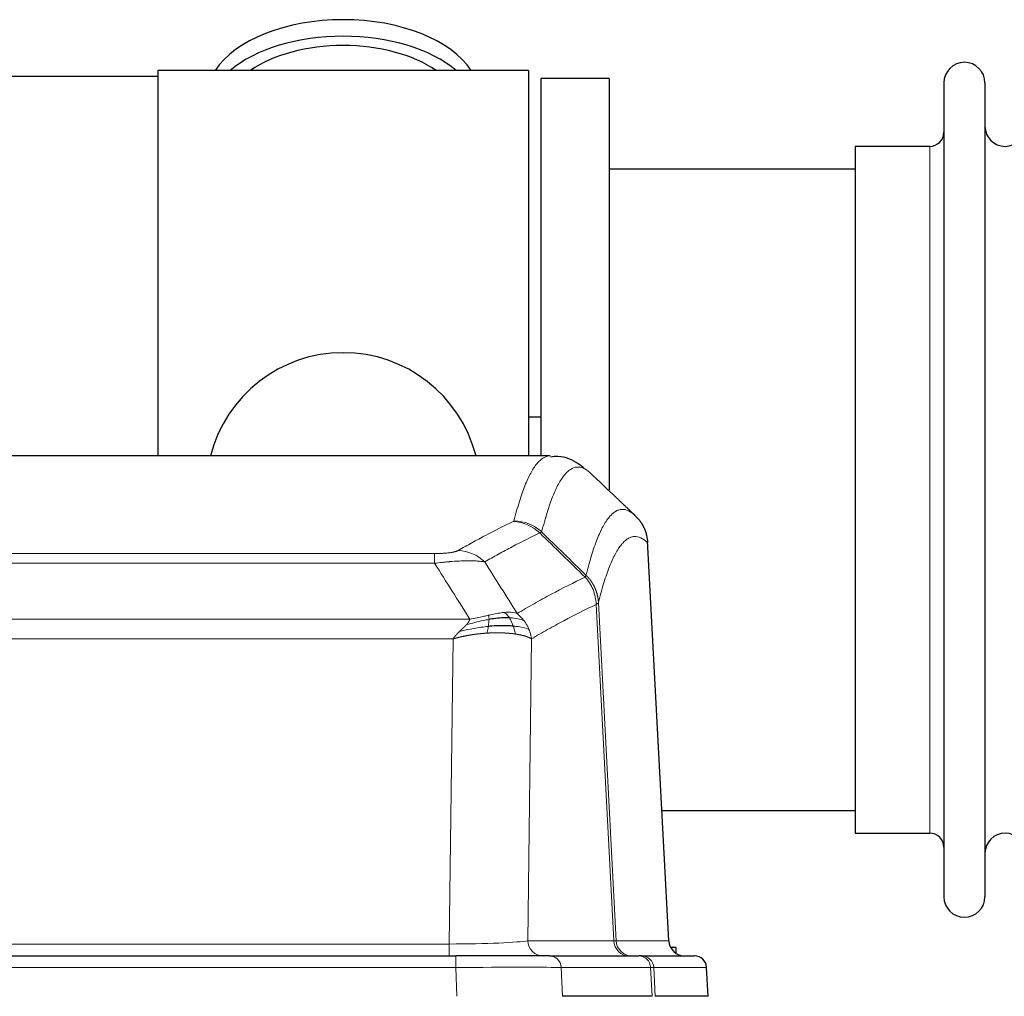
# Model space of a CAD drawing. Header units: inches. Extents: x 0 to 20790, y -12 to 14700.
# Tile 70 of 184: x 1754 to 1999, y 12095 to 12337. Entities that reach past the tile are written whole.
import ezdxf

# ---------------------------------------------------------------- set-up
doc = ezdxf.new("R2010")
doc.units = ezdxf.units.IN
doc.layers.add('1', color=7, linetype='Continuous', true_color=0xffffff)

msp = doc.modelspace()

# ---------------------------------------------------------------- linework, layer by layer
at = {"layer": '1', "color": 2, "linetype": 'Continuous', "lineweight": 25}
for p, q in [((1788.725, 12322.63), (1741.225, 12322.63)), ((1880.725, 12324.13), (1788.725, 12324.13)), ((1788.725, 12324.13), (1788.725, 12228.53)), ((1880.725, 12324.13), (1880.725, 12228.53)), ((1900.725, 12322.13), (1883.725, 12322.13)), ((1883.725, 12322.13), (1883.725, 12228.532)), ((1900.725, 12322.13), (1900.725, 12220.13)), ((1983.725, 12321.03), (1983.725, 12119.23)), ((1993.925, 12321.03), (1993.925, 12119.23)), ((1980.225, 12305.28), (1961.725, 12305.28)), ((1961.725, 12305.28), (1961.725, 12134.98)), ((1961.73, 12299.63), (1900.725, 12299.63)), ((1883.726, 12238.153), (1880.765, 12238.153)), ((1886.079, 12228.525), (1623.371, 12228.525)), ((1915.501, 12108.312), (1910.23, 12207.449)), ((1913.786, 12140.63), (1961.73, 12140.63)), ((1961.725, 12134.98), (1980.225, 12134.98)), ((1917.225, 12106.63), (1915.959, 12106.63)), ((1917.225, 12106.63), (1917.225, 12105.222)), ((1646.815, 12104.525), (1862.635, 12104.525)), ((1885.89, 12104.525), (1862.635, 12104.525)), ((1885.89, 12104.525), (1908.064, 12104.525)), ((1908.761, 12104.525), (1908.064, 12104.525)), ((1908.761, 12104.525), (1921.872, 12104.525)), ((1925.263, 12094.525), (1924.883, 12101.684)), ((1911.344, 12094.525), (1889.09, 12094.525)), ((1925.247, 12094.525), (1912.129, 12094.525))]:
    msp.add_line(p, q, dxfattribs=at)
at = {"layer": '1', "color": 110, "linetype": 'Continuous', "lineweight": 13}
for p, q in [((1980.225, 12305.28), (1980.225, 12134.98)), ((1915.488, 12108.315), (1910.241, 12207.011)), ((1652.053, 12204.318), (1857.396, 12204.318)), ((1857.396, 12201.901), (1857.396, 12204.318)), ((1857.396, 12201.901), (1652.053, 12201.901)), ((1901.841, 12108.315), (1897.489, 12191.707)), ((1898.046, 12192.184), (1902.422, 12108.315)), ((1643.322, 12188.071), (1866.128, 12188.071)), ((1862.015, 12183.173), (1647.435, 12183.173)), ((1861.046, 12107.489), (1862.015, 12183.173)), ((1881.447, 12183.162), (1880.489, 12108.315)), ((1648.403, 12107.489), (1861.046, 12107.489)), ((1861.046, 12104.525), (1861.046, 12107.489)), ((1880.489, 12108.315), (1901.841, 12108.315)), ((1902.422, 12108.315), (1915.488, 12108.315)), ((1862.635, 12104.525), (1862.635, 12101.682)), ((1862.635, 12101.682), (1646.815, 12101.682)), ((1862.928, 12094.525), (1862.635, 12101.682)), ((1888.797, 12101.682), (1889.09, 12094.525)), ((1910.971, 12101.682), (1888.797, 12101.682)), ((1911.344, 12094.525), (1910.971, 12101.682)), ((1924.866, 12101.682), (1911.755, 12101.682)), ((1911.755, 12101.682), (1912.129, 12094.525)), ((1925.247, 12094.525), (1924.866, 12101.682))]:
    msp.add_line(p, q, dxfattribs=at)
at = {"layer": '1', "color": 2, "linetype": 'Continuous', "lineweight": 25}
for centre, radius, start, end in [((1988.825, 12321.03), 5.1, 0, 180), ((1998.925, 12310.28), 5, 180, 0), ((1980.225, 12308.78), 3.5, 270, 0), ((1834.725, 12220.13), 34, 14.29875, 165.70125), ((1980.225, 12131.48), 3.5, 0, 90), ((1998.925, 12129.98), 5, 0, 180), ((1988.825, 12119.23), 5.1, 180, 0), ((1921.887, 12101.525), 3, 3.90603, 90)]:
    msp.add_arc(centre, radius, start, end, dxfattribs=at)
for centre, major_axis, ratio, start_param, end_param in [((1834.725, 12317.199), (34, 0), 0.5735764, 0.3633693, 2.7782723), ((1834.725, 12313.104), (34, 0), 0.5735764, 0.6009523, 2.5406894), ((1834.725, 12313.104), (-30, 0), 0.5735764, 4.712389, 5.5877152), ((1834.725, 12313.104), (-30, 0), 0.5735764, 3.8370627, 4.712389), ((1919.481, 12108.525), (0, -4), 0.9993908, 4.7647489, 6.2831853)]:
    msp.add_ellipse(centre, major_axis=major_axis, ratio=ratio, start_param=start_param, end_param=end_param, dxfattribs=at)
at = {"layer": '1', "color": 110, "linetype": 'Continuous', "lineweight": 13}
for centre, major_axis, ratio, start_param, end_param in [((1876.904, 12202.307), (-4.281, 9.037), 0.9659395, 5.0815715, 5.8272089), ((1877.092, 12202.468), (-9.695, 2.45), 0.9931439, 4.2008878, 4.9582972), ((1863.243, 12195.161), (4.97, -8.677), 0.9635717, 1.8622888, 2.6052468), ((1861.126, 12108.525), (20.002, 0.052), 0.0517476, 4.708281, 6.0295934), ((1884.365, 12108.525), (0, 4), 0.9702957, 1.6231562, 3.1415927), ((1905.717, 12108.525), (0, -4), 0.9702957, 4.7647489, 6.2831853), ((1882.396, 12108.525), (-20.038, 0.208), 0.001459, 2.8976729, 3.1068244), ((1906.414, 12108.525), (0, -4), 0.9993908, 4.7647489, 6.2831853), ((1885.89, 12101.525), (0, -3), 0.9702957, 1.6231562, 3.1415927), ((1908.064, 12101.525), (0, -3), 0.9702957, 1.6231562, 3.1415927), ((1908.761, 12101.525), (0, -3), 0.9993908, 1.6231562, 3.1415927), ((1921.872, 12101.525), (0, -3), 0.9993908, 1.6231562, 3.1415927), ((1862.584, 12101.525), (27.018, 0.123), 0.0058026, 0.2445567, 1.5688664), ((1884.743, 12101.525), (27.029, 0.156), 0.000812, 0.0348973, 0.2440488)]:
    msp.add_ellipse(centre, major_axis=major_axis, ratio=ratio, start_param=start_param, end_param=end_param, dxfattribs=at)
for points, knots in [([(1877.092, 12212.404), (1877.529, 12214.143), (1878.42, 12217.339), (1879.34, 12219.973), (1880.042, 12221.738), (1880.278, 12222.292), (1880.754, 12223.328), (1880.994, 12223.811), (1881.719, 12225.154), (1882.211, 12225.909), (1882.834, 12226.676), (1882.959, 12226.82), (1883.211, 12227.092), (1883.589, 12227.473), (1883.972, 12227.774), (1884.742, 12228.271), (1885.355, 12228.495), (1885.978, 12228.525), (1886.072, 12228.525)], [0, 0, 0, 0, 0.1619138, 0.3238276, 0.3238276, 0.4047846, 0.4047846, 0.4857415, 0.4857415, 0.6476553, 0.6476553, 0.6881337, 0.6881337, 0.7286122, 0.8095691, 0.8095691, 0.9714829, 1, 1, 1, 1]), ([(1895.933, 12224.378), (1895.375, 12224.891), (1894.273, 12225.634), (1892.664, 12225.906), (1891.62, 12225.524), (1890.848, 12225.026), (1890.465, 12224.724), (1890.086, 12224.343), (1889.835, 12224.072), (1889.709, 12223.927), (1889.085, 12223.16), (1888.593, 12222.406), (1887.867, 12221.063), (1887.627, 12220.581), (1887.15, 12219.545), (1886.914, 12218.992), (1886.211, 12217.229), (1885.289, 12214.596), (1884.398, 12211.402), (1883.959, 12209.665)], [0, 0, 0, 0, 0.125, 0.25, 0.375, 0.375, 0.4375, 0.46875, 0.46875, 0.5, 0.5, 0.625, 0.625, 0.6875, 0.6875, 0.75, 0.75, 0.875, 1, 1, 1, 1]), ([(1894.956, 12198.95), (1895.012, 12199.173), (1895.068, 12199.393), (1895.18, 12199.829), (1895.348, 12200.477), (1895.744, 12201.94), (1896.087, 12203.112), (1896.781, 12205.346), (1897.721, 12208.033), (1899.179, 12211.19), (1900.184, 12212.713), (1900.758, 12213.405), (1900.822, 12213.48), (1900.95, 12213.625), (1901.142, 12213.835), (1901.594, 12214.278), (1901.985, 12214.575), (1902.314, 12214.777), (1902.379, 12214.815), (1902.511, 12214.887), (1902.71, 12214.988), (1903.175, 12215.175), (1903.577, 12215.253), (1904.389, 12215.3), (1905.486, 12215.07), (1906.614, 12214.255), (1907.185, 12213.701)], [0, 0, 0, 0, 0.015625, 0.015625, 0.03125, 0.0625, 0.125, 0.125, 0.25, 0.375, 0.5, 0.5, 0.515625, 0.515625, 0.53125, 0.5625, 0.625, 0.625, 0.640625, 0.640625, 0.65625, 0.6875, 0.75, 0.75, 0.875, 1, 1, 1, 1]), ([(1863.243, 12205.067), (1864.377, 12205.72), (1865.512, 12206.358), (1867.785, 12207.608), (1868.922, 12208.22), (1872.338, 12210.014), (1874.619, 12211.155), (1876.904, 12212.242)], [0, 0, 0, 0, 0.25, 0.25, 0.5, 0.5, 1, 1, 1, 1]), ([(1877.092, 12212.404), (1877.085, 12212.376), (1877.066, 12212.349), (1877.004, 12212.295), (1876.96, 12212.269), (1876.904, 12212.242)], [0, 0, 0, 0, 0.5, 0.5, 1, 1, 1, 1]), ([(1883.501, 12209.425), (1881.212, 12208.337), (1878.928, 12207.194), (1875.509, 12205.398), (1874.37, 12204.786), (1872.095, 12203.534), (1870.958, 12202.895), (1869.823, 12202.242)], [0, 0, 0, 0, 0.5, 0.5, 0.75, 0.75, 1, 1, 1, 1]), ([(1910.241, 12207.011), (1909.671, 12207.556), (1908.546, 12208.356), (1907.452, 12208.573), (1906.643, 12208.518), (1906.241, 12208.435), (1905.777, 12208.244), (1905.58, 12208.142), (1905.448, 12208.069), (1905.382, 12208.03), (1905.055, 12207.825), (1904.664, 12207.525), (1904.214, 12207.079), (1904.022, 12206.867), (1903.895, 12206.722), (1903.831, 12206.647), (1903.258, 12205.951), (1902.257, 12204.423), (1900.803, 12201.262), (1899.396, 12197.232), (1898.49, 12193.964), (1898.046, 12192.184)], [0, 0, 0, 0, 0.125, 0.25, 0.25, 0.3125, 0.34375, 0.359375, 0.359375, 0.375, 0.375, 0.4375, 0.46875, 0.484375, 0.484375, 0.5, 0.5, 0.625, 0.75, 0.875, 1, 1, 1, 1]), ([(1863.243, 12205.067), (1863.222, 12205.055), (1863.2, 12205.043), (1863.154, 12205.019), (1863.13, 12205.007), (1863.054, 12204.971), (1863, 12204.948), (1862.882, 12204.901), (1862.819, 12204.878), (1862.682, 12204.832), (1862.609, 12204.81), (1862.451, 12204.765), (1862.367, 12204.743), (1862.232, 12204.711), (1862.185, 12204.7), (1862.089, 12204.679), (1862.039, 12204.668), (1861.885, 12204.637), (1861.777, 12204.617), (1861.55, 12204.578), (1861.43, 12204.559), (1861.24, 12204.532), (1861.143, 12204.519), (1861.042, 12204.506), (1860.974, 12204.498), (1860.939, 12204.494), (1860.765, 12204.473), (1860.62, 12204.458), (1860.173, 12204.416), (1859.857, 12204.392), (1859.437, 12204.369), (1859.351, 12204.364), (1859.178, 12204.356), (1859.091, 12204.352), (1858.83, 12204.341), (1858.654, 12204.336), (1858.299, 12204.327), (1858.12, 12204.323), (1857.76, 12204.319), (1857.579, 12204.318), (1857.396, 12204.318)], [0, 0, 0, 0, 0.03125, 0.03125, 0.0625, 0.0625, 0.125, 0.125, 0.1875, 0.1875, 0.25, 0.25, 0.3125, 0.3125, 0.34375, 0.34375, 0.375, 0.375, 0.4375, 0.4375, 0.5, 0.5, 0.53125, 0.546875, 0.546875, 0.5625, 0.5625, 0.625, 0.625, 0.75, 0.75, 0.78125, 0.78125, 0.8125, 0.8125, 0.875, 0.875, 0.9375, 0.9375, 1, 1, 1, 1]), ([(1869.823, 12202.242), (1869.525, 12202.298), (1869.199, 12202.346), (1868.486, 12202.425), (1868.1, 12202.457), (1867.471, 12202.492), (1867.199, 12202.504), (1866.914, 12202.513), (1866.799, 12202.516), (1866.741, 12202.518), (1866.565, 12202.521), (1866.447, 12202.523), (1865.844, 12202.53), (1865.335, 12202.526), (1864.663, 12202.51), (1864.527, 12202.506), (1864.32, 12202.499), (1864.25, 12202.496), (1864.111, 12202.491), (1864.04, 12202.488), (1863.688, 12202.474), (1863.401, 12202.46), (1862.525, 12202.411), (1861.921, 12202.369), (1861.217, 12202.31), (1861.138, 12202.304), (1860.981, 12202.29), (1860.901, 12202.283), (1860.664, 12202.262), (1860.504, 12202.247), (1860.024, 12202.202), (1859.702, 12202.169), (1858.727, 12202.065), (1858.066, 12201.987), (1857.396, 12201.901)], [0, 0, 0, 0, 0.125, 0.125, 0.25, 0.25, 0.3125, 0.328125, 0.328125, 0.34375, 0.34375, 0.375, 0.375, 0.5, 0.5, 0.53125, 0.53125, 0.546875, 0.546875, 0.5625, 0.5625, 0.625, 0.625, 0.75, 0.75, 0.765625, 0.765625, 0.78125, 0.78125, 0.8125, 0.8125, 0.875, 0.875, 1, 1, 1, 1]), ([(1877.89, 12189.448), (1879.288, 12190.282), (1880.688, 12191.095), (1883.49, 12192.68), (1884.893, 12193.453), (1889.106, 12195.707), (1891.922, 12197.128), (1894.744, 12198.467)], [0, 0, 0, 0, 0.25, 0.25, 0.5, 0.5, 1, 1, 1, 1]), ([(1894.956, 12198.95), (1894.935, 12198.902), (1894.92, 12198.825), (1894.862, 12198.652), (1894.819, 12198.556), (1894.744, 12198.467)], [0, 0, 0, 0, 0.5, 0.5, 1, 1, 1, 1]), ([(1894.744, 12198.467), (1895.153, 12198.023), (1895.526, 12197.537), (1896.184, 12196.5), (1896.469, 12195.948), (1896.941, 12194.795), (1897.127, 12194.195), (1897.39, 12192.966), (1897.468, 12192.338), (1897.489, 12191.707)], [0, 0, 0, 0, 0.25, 0.25, 0.5, 0.5, 0.75, 0.75, 1, 1, 1, 1]), ([(1894.956, 12198.95), (1894.969, 12198.938), (1894.994, 12198.913), (1895.032, 12198.876), (1895.07, 12198.838), (1895.108, 12198.8), (1895.147, 12198.761), (1895.185, 12198.722), (1895.224, 12198.682), (1895.262, 12198.641), (1895.301, 12198.6), (1895.34, 12198.559), (1895.379, 12198.517), (1895.418, 12198.474), (1895.457, 12198.431), (1895.496, 12198.387), (1895.535, 12198.343), (1895.574, 12198.298), (1895.613, 12198.253), (1895.652, 12198.207), (1895.692, 12198.16), (1895.731, 12198.113), (1895.77, 12198.065), (1895.809, 12198.017), (1895.848, 12197.968), (1895.888, 12197.918), (1895.927, 12197.868), (1895.966, 12197.818), (1896.005, 12197.766), (1896.044, 12197.714), (1896.083, 12197.662), (1896.122, 12197.609), (1896.161, 12197.555), (1896.199, 12197.501), (1896.238, 12197.446), (1896.276, 12197.39), (1896.315, 12197.334), (1896.353, 12197.277), (1896.391, 12197.219), (1896.429, 12197.161), (1896.467, 12197.102), (1896.505, 12197.043), (1896.542, 12196.983), (1896.579, 12196.922), (1896.616, 12196.861), (1896.653, 12196.799), (1896.69, 12196.736), (1896.726, 12196.672), (1896.763, 12196.608), (1896.799, 12196.544), (1896.834, 12196.479), (1896.87, 12196.413), (1896.905, 12196.346), (1896.94, 12196.279), (1896.974, 12196.211), (1897.009, 12196.142), (1897.043, 12196.073), (1897.076, 12196.003), (1897.11, 12195.932), (1897.145, 12195.856), (1897.182, 12195.774), (1897.22, 12195.687), (1897.258, 12195.6), (1897.294, 12195.512), (1897.33, 12195.424), (1897.365, 12195.335), (1897.399, 12195.246), (1897.433, 12195.157), (1897.465, 12195.068), (1897.497, 12194.978), (1897.528, 12194.888), (1897.558, 12194.798), (1897.587, 12194.707), (1897.616, 12194.616), (1897.643, 12194.525), (1897.67, 12194.433), (1897.695, 12194.342), (1897.72, 12194.25), (1897.744, 12194.158), (1897.767, 12194.065), (1897.79, 12193.973), (1897.811, 12193.88), (1897.832, 12193.787), (1897.851, 12193.694), (1897.87, 12193.6), (1897.888, 12193.507), (1897.905, 12193.413), (1897.921, 12193.319), (1897.936, 12193.225), (1897.951, 12193.131), (1897.964, 12193.037), (1897.977, 12192.943), (1897.989, 12192.848), (1897.999, 12192.753), (1898.009, 12192.659), (1898.018, 12192.564), (1898.027, 12192.469), (1898.034, 12192.374), (1898.04, 12192.279), (1898.044, 12192.216), (1898.046, 12192.184)], [0, 0, 0, 0, 0.0069372, 0.0139334, 0.0209887, 0.028103, 0.0352764, 0.0425088, 0.0498003, 0.0571509, 0.0645605, 0.0720292, 0.0795569, 0.0871437, 0.0947896, 0.1024945, 0.1102584, 0.1180815, 0.1259636, 0.1339048, 0.141905, 0.1499643, 0.1580827, 0.1662601, 0.1744966, 0.1827922, 0.1911468, 0.1995605, 0.2080333, 0.2165651, 0.225156, 0.233806, 0.2425151, 0.2512832, 0.2601104, 0.2689967, 0.277942, 0.2869465, 0.29601, 0.3051325, 0.3143142, 0.3235549, 0.3328547, 0.3422136, 0.3516315, 0.3611085, 0.3706446, 0.3802398, 0.3898941, 0.3996074, 0.4093798, 0.4192113, 0.4291019, 0.4390515, 0.4490602, 0.459128, 0.4692549, 0.4794409, 0.4896859, 0.4999901, 0.5124905, 0.524991, 0.5374914, 0.5499918, 0.5624922, 0.5749926, 0.587493, 0.5999934, 0.6124937, 0.6249941, 0.6374944, 0.6499948, 0.6624951, 0.6749954, 0.6874957, 0.699996, 0.7124963, 0.7249966, 0.7374968, 0.7499971, 0.7624973, 0.7749976, 0.7874978, 0.799998, 0.8124982, 0.8249984, 0.8374986, 0.8499988, 0.8624989, 0.8749991, 0.8874992, 0.8999993, 0.9124995, 0.9249996, 0.9374997, 0.9499998, 0.9624998, 0.9749999, 0.9875, 1, 1, 1, 1]), ([(1897.489, 12191.707), (1894.804, 12190.432), (1892.124, 12189.082), (1888.113, 12186.946), (1886.778, 12186.215), (1884.11, 12184.717), (1882.777, 12183.949), (1881.447, 12183.162)], [0, 0, 0, 0, 0.5, 0.5, 0.75, 0.75, 1, 1, 1, 1]), ([(1898.046, 12192.184), (1898.045, 12192.183), (1898.044, 12192.178), (1898.04, 12192.168), (1898.033, 12192.151), (1898.022, 12192.127), (1898.003, 12192.097), (1897.974, 12192.06), (1897.933, 12192.016), (1897.889, 12191.978), (1897.85, 12191.948), (1897.825, 12191.929), (1897.799, 12191.911), (1897.772, 12191.892), (1897.745, 12191.873), (1897.717, 12191.854), (1897.689, 12191.836), (1897.66, 12191.817), (1897.632, 12191.798), (1897.603, 12191.78), (1897.574, 12191.762), (1897.546, 12191.744), (1897.518, 12191.726), (1897.499, 12191.713), (1897.489, 12191.707)], [0, 0, 0, 0, 0.0092499, 0.0337179, 0.073404, 0.128308, 0.1984299, 0.2837694, 0.3843264, 0.5001005, 0.5424888, 0.5838484, 0.6241794, 0.6634821, 0.7017567, 0.7390032, 0.7752221, 0.8104134, 0.8445775, 0.8777146, 0.909825, 0.9409091, 0.9709673, 1, 1, 1, 1]), ([(1870.745, 12189.014), (1870.385, 12188.934), (1870.018, 12188.851), (1868.524, 12188.516), (1867.348, 12188.26), (1866.128, 12188.071)], [0, 0, 0, 0, 0.25, 0.25, 1, 1, 1, 1]), ([(1874.715, 12189.71), (1874.565, 12189.697), (1874.414, 12189.681), (1873.799, 12189.61), (1873.32, 12189.536), (1872.326, 12189.354), (1871.811, 12189.248), (1871.104, 12189.094), (1870.926, 12189.054), (1870.745, 12189.014)], [0, 0, 0, 0, 0.125, 0.125, 0.5, 0.5, 0.875, 0.875, 1, 1, 1, 1]), ([(1870.896, 12187.982), (1870.897, 12188.105), (1870.896, 12188.221), (1870.882, 12188.487), (1870.866, 12188.624), (1870.818, 12188.853), (1870.786, 12188.945), (1870.745, 12189.014)], [0, 0, 0, 0, 0.25, 0.25, 0.625, 0.625, 1, 1, 1, 1]), ([(1877.89, 12189.448), (1877.197, 12189.673), (1876.431, 12189.767), (1875.304, 12189.751), (1875.014, 12189.736), (1874.715, 12189.71)], [0, 0, 0, 0, 0.75, 0.75, 1, 1, 1, 1]), ([(1875.939, 12188.387), (1875.84, 12188.537), (1875.739, 12188.679), (1875.482, 12189.007), (1875.325, 12189.181), (1875.014, 12189.482), (1874.861, 12189.608), (1874.715, 12189.71)], [0, 0, 0, 0, 0.25, 0.25, 0.625, 0.625, 1, 1, 1, 1]), ([(1879.597, 12187.641), (1878.899, 12187.973), (1878.028, 12188.197), (1876.667, 12188.349), (1876.311, 12188.374), (1875.939, 12188.387)], [0, 0, 0, 0, 0.75, 0.75, 1, 1, 1, 1]), ([(1876.925, 12186.325), (1876.894, 12186.415), (1876.862, 12186.506), (1876.727, 12186.87), (1876.614, 12187.142), (1876.365, 12187.667), (1876.229, 12187.92), (1876.037, 12188.236), (1875.988, 12188.313), (1875.939, 12188.387)], [0, 0, 0, 0, 0.125, 0.125, 0.5, 0.5, 0.875, 0.875, 1, 1, 1, 1]), ([(1879.597, 12187.641), (1879.474, 12187.807), (1879.346, 12187.97), (1879.014, 12188.367), (1878.803, 12188.597), (1878.362, 12189.038), (1878.131, 12189.248), (1877.89, 12189.448)], [0, 0, 0, 0, 0.25, 0.25, 0.625, 0.625, 1, 1, 1, 1]), ([(1863.586, 12185.009), (1863.6, 12185.023), (1863.628, 12185.05), (1863.669, 12185.09), (1863.71, 12185.129), (1863.749, 12185.167), (1863.788, 12185.204), (1863.825, 12185.24), (1863.862, 12185.275), (1863.897, 12185.308), (1863.931, 12185.341), (1863.964, 12185.372), (1863.996, 12185.403), (1864.027, 12185.432), (1864.057, 12185.461), (1864.086, 12185.488), (1864.114, 12185.514), (1864.141, 12185.539), (1864.167, 12185.564), (1864.192, 12185.587), (1864.215, 12185.609), (1864.238, 12185.63), (1864.259, 12185.65), (1864.28, 12185.669), (1864.299, 12185.688), (1864.318, 12185.705), (1864.335, 12185.721), (1864.351, 12185.736), (1864.367, 12185.75), (1864.381, 12185.763), (1864.394, 12185.776), (1864.406, 12185.787), (1864.417, 12185.797), (1864.427, 12185.806), (1864.436, 12185.814), (1864.444, 12185.822), (1864.45, 12185.828), (1864.456, 12185.833), (1864.461, 12185.838), (1864.473, 12185.85), (1864.494, 12185.869), (1864.523, 12185.897), (1864.552, 12185.924), (1864.58, 12185.951), (1864.608, 12185.978), (1864.636, 12186.004), (1864.663, 12186.03), (1864.69, 12186.056), (1864.717, 12186.082), (1864.743, 12186.108), (1864.769, 12186.133), (1864.795, 12186.158), (1864.82, 12186.182), (1864.845, 12186.207), (1864.869, 12186.231), (1864.894, 12186.255), (1864.918, 12186.279), (1864.941, 12186.302), (1864.965, 12186.326), (1864.988, 12186.349), (1865.01, 12186.372), (1865.033, 12186.394), (1865.055, 12186.417), (1865.077, 12186.439), (1865.098, 12186.46), (1865.119, 12186.482), (1865.14, 12186.504), (1865.16, 12186.525), (1865.18, 12186.546), (1865.2, 12186.566), (1865.219, 12186.587), (1865.238, 12186.607), (1865.251, 12186.621), (1865.257, 12186.627)], [0, 0, 0, 0, 0.0247661, 0.0489206, 0.0724636, 0.0953949, 0.1177147, 0.1394229, 0.1605195, 0.1810045, 0.2008779, 0.2201398, 0.23879, 0.2568287, 0.2742558, 0.2910713, 0.3072753, 0.3228676, 0.3378484, 0.3522176, 0.3659752, 0.3791212, 0.3916556, 0.4035785, 0.4148897, 0.4255894, 0.4356775, 0.445154, 0.454019, 0.4622723, 0.4699141, 0.4769443, 0.4833629, 0.48917, 0.4943654, 0.4989493, 0.5029216, 0.5062824, 0.5090316, 0.5111692, 0.5284651, 0.5456049, 0.5625886, 0.5794163, 0.5960881, 0.612604, 0.6289642, 0.6451687, 0.6612176, 0.6771111, 0.6928491, 0.7084319, 0.7238594, 0.7391318, 0.7542492, 0.7692118, 0.7840195, 0.7986726, 0.8131712, 0.8275153, 0.8417051, 0.8557408, 0.8696224, 0.8833501, 0.8969241, 0.9103445, 0.9236114, 0.936725, 0.9496856, 0.9624932, 0.975148, 0.9876502, 1, 1, 1, 1]), ([(1870.727, 12186.24), (1870.149, 12186.186), (1869.561, 12186.12), (1867.187, 12185.808), (1865.358, 12185.461), (1863.586, 12185.009)], [0, 0, 0, 0, 0.25, 0.25, 1, 1, 1, 1]), ([(1865.257, 12186.627), (1865.265, 12186.636), (1865.281, 12186.653), (1865.304, 12186.679), (1865.328, 12186.704), (1865.351, 12186.73), (1865.373, 12186.755), (1865.396, 12186.78), (1865.418, 12186.806), (1865.439, 12186.831), (1865.46, 12186.855), (1865.481, 12186.88), (1865.502, 12186.905), (1865.522, 12186.929), (1865.542, 12186.954), (1865.562, 12186.978), (1865.581, 12187.002), (1865.6, 12187.026), (1865.619, 12187.05), (1865.637, 12187.073), (1865.655, 12187.097), (1865.673, 12187.12), (1865.69, 12187.144), (1865.707, 12187.167), (1865.724, 12187.19), (1865.74, 12187.213), (1865.756, 12187.236), (1865.772, 12187.259), (1865.787, 12187.281), (1865.802, 12187.304), (1865.817, 12187.326), (1865.831, 12187.348), (1865.846, 12187.371), (1865.859, 12187.393), (1865.873, 12187.414), (1865.886, 12187.436), (1865.898, 12187.458), (1865.911, 12187.479), (1865.923, 12187.501), (1865.934, 12187.522), (1865.946, 12187.543), (1865.957, 12187.564), (1865.968, 12187.585), (1865.978, 12187.606), (1865.988, 12187.627), (1865.998, 12187.647), (1866.007, 12187.668), (1866.016, 12187.688), (1866.025, 12187.708), (1866.033, 12187.728), (1866.041, 12187.748), (1866.049, 12187.768), (1866.056, 12187.788), (1866.063, 12187.808), (1866.07, 12187.827), (1866.077, 12187.847), (1866.083, 12187.866), (1866.088, 12187.885), (1866.094, 12187.904), (1866.099, 12187.923), (1866.104, 12187.942), (1866.108, 12187.961), (1866.112, 12187.98), (1866.116, 12187.998), (1866.119, 12188.016), (1866.122, 12188.035), (1866.125, 12188.053), (1866.127, 12188.065), (1866.128, 12188.071)], [0, 0, 0, 0, 0.0185022, 0.0368847, 0.0551481, 0.073293, 0.0913199, 0.1092294, 0.1270222, 0.1446988, 0.1622598, 0.1797059, 0.1970378, 0.2142561, 0.2313614, 0.2483544, 0.265236, 0.2820066, 0.2986672, 0.3152184, 0.331661, 0.3479958, 0.3642235, 0.380345, 0.3963611, 0.4122725, 0.4280803, 0.4437851, 0.459388, 0.4748898, 0.4902915, 0.5055939, 0.5207981, 0.535905, 0.5509156, 0.565831, 0.5806521, 0.5953801, 0.6100159, 0.6245607, 0.6390157, 0.6533819, 0.6676604, 0.6818526, 0.6959596, 0.7099825, 0.7239227, 0.7377815, 0.75156, 0.7652597, 0.7788818, 0.7924277, 0.8058989, 0.8192966, 0.8326224, 0.8458776, 0.8590638, 0.8721825, 0.8852351, 0.8982233, 0.9111485, 0.9240124, 0.9368166, 0.9495628, 0.9622525, 0.9748874, 0.9874694, 1, 1, 1, 1]), ([(1870.896, 12187.982), (1870.438, 12187.903), (1869.974, 12187.815), (1868.104, 12187.425), (1866.667, 12187.049), (1865.257, 12186.627)], [0, 0, 0, 0, 0.25, 0.25, 1, 1, 1, 1]), ([(1870.412, 12184.589), (1870.446, 12184.752), (1870.485, 12184.937), (1870.567, 12185.34), (1870.61, 12185.557), (1870.677, 12185.931), (1870.703, 12186.085), (1870.727, 12186.24)], [0, 0, 0, 0, 0.375, 0.375, 0.75, 0.75, 1, 1, 1, 1]), ([(1870.727, 12186.24), (1870.739, 12186.317), (1870.751, 12186.394), (1870.795, 12186.704), (1870.824, 12186.936), (1870.868, 12187.381), (1870.883, 12187.593), (1870.893, 12187.856), (1870.895, 12187.92), (1870.896, 12187.982)], [0, 0, 0, 0, 0.125, 0.125, 0.5, 0.5, 0.875, 0.875, 1, 1, 1, 1]), ([(1877.415, 12184.364), (1877.344, 12184.764), (1877.244, 12185.258), (1877.043, 12185.963), (1876.987, 12186.143), (1876.925, 12186.325)], [0, 0, 0, 0, 0.75, 0.75, 1, 1, 1, 1]), ([(1880.808, 12185.501), (1880.195, 12185.786), (1879.3, 12186.027), (1877.77, 12186.243), (1877.36, 12186.289), (1876.925, 12186.325)], [0, 0, 0, 0, 0.75, 0.75, 1, 1, 1, 1]), ([(1880.808, 12185.501), (1880.769, 12185.595), (1880.728, 12185.689), (1880.561, 12186.062), (1880.422, 12186.337), (1880.118, 12186.873), (1879.954, 12187.135), (1879.719, 12187.474), (1879.659, 12187.558), (1879.597, 12187.641)], [0, 0, 0, 0, 0.125, 0.125, 0.5, 0.5, 0.875, 0.875, 1, 1, 1, 1]), ([(1862.015, 12183.173), (1862.02, 12183.181), (1862.031, 12183.198), (1862.047, 12183.224), (1862.064, 12183.25), (1862.081, 12183.276), (1862.098, 12183.302), (1862.116, 12183.329), (1862.134, 12183.355), (1862.153, 12183.382), (1862.172, 12183.41), (1862.191, 12183.437), (1862.211, 12183.465), (1862.231, 12183.493), (1862.252, 12183.521), (1862.273, 12183.55), (1862.294, 12183.578), (1862.316, 12183.607), (1862.338, 12183.636), (1862.361, 12183.666), (1862.384, 12183.695), (1862.407, 12183.725), (1862.431, 12183.755), (1862.455, 12183.785), (1862.479, 12183.816), (1862.504, 12183.846), (1862.53, 12183.877), (1862.555, 12183.908), (1862.581, 12183.94), (1862.608, 12183.971), (1862.635, 12184.003), (1862.662, 12184.035), (1862.69, 12184.067), (1862.718, 12184.099), (1862.746, 12184.132), (1862.775, 12184.165), (1862.804, 12184.198), (1862.834, 12184.231), (1862.864, 12184.264), (1862.894, 12184.298), (1862.925, 12184.332), (1862.956, 12184.366), (1862.988, 12184.4), (1863.02, 12184.434), (1863.052, 12184.469), (1863.085, 12184.504), (1863.118, 12184.539), (1863.152, 12184.574), (1863.186, 12184.609), (1863.22, 12184.644), (1863.255, 12184.68), (1863.29, 12184.716), (1863.326, 12184.752), (1863.362, 12184.788), (1863.398, 12184.825), (1863.435, 12184.861), (1863.472, 12184.898), (1863.509, 12184.935), (1863.547, 12184.972), (1863.573, 12184.997), (1863.586, 12185.009)], [0, 0, 0, 0, 0.0121901, 0.0245516, 0.0370849, 0.0497905, 0.0626689, 0.0757204, 0.0889455, 0.1023447, 0.1159182, 0.1296666, 0.14359, 0.1576889, 0.1719636, 0.1864145, 0.2010418, 0.2158458, 0.2308268, 0.2459852, 0.261321, 0.2768347, 0.2925265, 0.3083966, 0.3244452, 0.3406727, 0.357079, 0.3736646, 0.3904296, 0.4073742, 0.4244986, 0.4418029, 0.4592875, 0.4769523, 0.4947976, 0.5128236, 0.5310305, 0.5494183, 0.5679872, 0.5867374, 0.605669, 0.6247822, 0.644077, 0.6635537, 0.6832123, 0.7030529, 0.7230758, 0.7432809, 0.7636685, 0.7842385, 0.8049912, 0.8259267, 0.8470449, 0.8683461, 0.8898303, 0.9114976, 0.9333482, 0.955382, 0.9775993, 1, 1, 1, 1]), ([(1870.412, 12184.589), (1870.391, 12184.588), (1870.347, 12184.585), (1870.282, 12184.581), (1870.217, 12184.576), (1870.152, 12184.572), (1870.087, 12184.567), (1870.022, 12184.563), (1869.957, 12184.558), (1869.892, 12184.553), (1869.827, 12184.548), (1869.762, 12184.543), (1869.696, 12184.537), (1869.631, 12184.532), (1869.566, 12184.527), (1869.501, 12184.521), (1869.436, 12184.516), (1869.37, 12184.51), (1869.305, 12184.504), (1869.24, 12184.498), (1869.175, 12184.492), (1869.109, 12184.486), (1869.044, 12184.479), (1868.979, 12184.473), (1868.914, 12184.467), (1868.849, 12184.46), (1868.783, 12184.453), (1868.718, 12184.447), (1868.653, 12184.44), (1868.588, 12184.433), (1868.522, 12184.426), (1868.457, 12184.418), (1868.392, 12184.411), (1868.327, 12184.404), (1868.262, 12184.396), (1868.196, 12184.389), (1868.131, 12184.381), (1868.066, 12184.373), (1868.001, 12184.365), (1867.936, 12184.357), (1867.871, 12184.349), (1867.806, 12184.341), (1867.741, 12184.332), (1867.676, 12184.324), (1867.611, 12184.315), (1867.546, 12184.307), (1867.481, 12184.298), (1867.416, 12184.289), (1867.351, 12184.28), (1867.286, 12184.271), (1867.221, 12184.262), (1867.156, 12184.253), (1867.091, 12184.244), (1867.027, 12184.234), (1866.962, 12184.225), (1866.897, 12184.215), (1866.832, 12184.205), (1866.768, 12184.195), (1866.703, 12184.186), (1866.639, 12184.176), (1866.574, 12184.165), (1866.509, 12184.155), (1866.445, 12184.145), (1866.381, 12184.134), (1866.316, 12184.124), (1866.252, 12184.113), (1866.187, 12184.103), (1866.123, 12184.092), (1866.059, 12184.081), (1865.995, 12184.07), (1865.931, 12184.059), (1865.867, 12184.048), (1865.803, 12184.036), (1865.739, 12184.025), (1865.675, 12184.013), (1865.611, 12184.002), (1865.547, 12183.99), (1865.483, 12183.978), (1865.419, 12183.967), (1865.356, 12183.955), (1865.292, 12183.943), (1865.228, 12183.93), (1865.165, 12183.918), (1865.101, 12183.906), (1865.038, 12183.893), (1864.975, 12183.881), (1864.911, 12183.868), (1864.848, 12183.855), (1864.785, 12183.843), (1864.722, 12183.83), (1864.659, 12183.817), (1864.596, 12183.804), (1864.533, 12183.791), (1864.47, 12183.777), (1864.407, 12183.764), (1864.344, 12183.75), (1864.282, 12183.737), (1864.219, 12183.723), (1864.156, 12183.709), (1864.094, 12183.696), (1864.032, 12183.682), (1863.969, 12183.668), (1863.907, 12183.654), (1863.845, 12183.639), (1863.783, 12183.625), (1863.721, 12183.611), (1863.659, 12183.596), (1863.597, 12183.582), (1863.535, 12183.567), (1863.473, 12183.552), (1863.411, 12183.538), (1863.35, 12183.523), (1863.288, 12183.508), (1863.227, 12183.493), (1863.165, 12183.477), (1863.104, 12183.462), (1863.043, 12183.447), (1862.982, 12183.431), (1862.921, 12183.416), (1862.86, 12183.4), (1862.799, 12183.385), (1862.738, 12183.369), (1862.677, 12183.353), (1862.617, 12183.337), (1862.556, 12183.321), (1862.496, 12183.305), (1862.435, 12183.288), (1862.375, 12183.272), (1862.315, 12183.256), (1862.254, 12183.239), (1862.194, 12183.223), (1862.134, 12183.206), (1862.075, 12183.189), (1862.035, 12183.178), (1862.015, 12183.173)], [0, 0, 0, 0, 0.0081592, 0.0163092, 0.0244501, 0.0325819, 0.0407045, 0.0488181, 0.0569225, 0.0650178, 0.0731041, 0.0811812, 0.0892493, 0.0973083, 0.1053581, 0.113399, 0.1214307, 0.1294534, 0.137467, 0.1454716, 0.1534671, 0.1614536, 0.169431, 0.1773994, 0.1853588, 0.1933091, 0.2012504, 0.2091827, 0.217106, 0.2250203, 0.2329256, 0.2408219, 0.2487092, 0.2565875, 0.2644568, 0.2723172, 0.2801686, 0.288011, 0.2958444, 0.303669, 0.3114845, 0.3192911, 0.3270888, 0.3348775, 0.3426574, 0.3504282, 0.3581902, 0.3659433, 0.3736874, 0.3814227, 0.389149, 0.3968665, 0.4045751, 0.4122748, 0.4199656, 0.4276476, 0.4353206, 0.4429849, 0.4506403, 0.4582868, 0.4659245, 0.4735534, 0.4811734, 0.4887846, 0.496387, 0.5039805, 0.5115653, 0.5191413, 0.5267084, 0.5342668, 0.5418164, 0.5493572, 0.5568893, 0.5644125, 0.5719271, 0.5794328, 0.5869298, 0.5944181, 0.6018976, 0.6093684, 0.6168305, 0.6242839, 0.6317285, 0.6391644, 0.6465917, 0.6540102, 0.6614201, 0.6688212, 0.6762137, 0.6835975, 0.6909727, 0.6983392, 0.705697, 0.7130462, 0.7203868, 0.7277187, 0.735042, 0.7423567, 0.7496628, 0.7569603, 0.7642491, 0.7715294, 0.7788011, 0.7860642, 0.7933187, 0.8005646, 0.807802, 0.8150309, 0.8222512, 0.8294629, 0.8366661, 0.8438608, 0.851047, 0.8582246, 0.8653938, 0.8725544, 0.8797065, 0.8868502, 0.8939854, 0.9011121, 0.9082303, 0.9153401, 0.9224414, 0.9295343, 0.9366187, 0.9436947, 0.9507623, 0.9578214, 0.9648722, 0.9719145, 0.9789485, 0.985974, 0.9929912, 1, 1, 1, 1]), ([(1877.415, 12184.364), (1877.4, 12184.366), (1877.371, 12184.37), (1877.327, 12184.376), (1877.282, 12184.383), (1877.238, 12184.389), (1877.194, 12184.395), (1877.149, 12184.401), (1877.104, 12184.407), (1877.059, 12184.413), (1877.014, 12184.419), (1876.969, 12184.425), (1876.924, 12184.431), (1876.879, 12184.436), (1876.834, 12184.442), (1876.788, 12184.448), (1876.743, 12184.453), (1876.697, 12184.458), (1876.651, 12184.464), (1876.606, 12184.469), (1876.56, 12184.474), (1876.514, 12184.479), (1876.468, 12184.484), (1876.421, 12184.489), (1876.375, 12184.494), (1876.329, 12184.499), (1876.283, 12184.504), (1876.236, 12184.508), (1876.19, 12184.513), (1876.143, 12184.518), (1876.096, 12184.522), (1876.049, 12184.527), (1876.003, 12184.531), (1875.956, 12184.535), (1875.909, 12184.539), (1875.862, 12184.543), (1875.815, 12184.548), (1875.767, 12184.552), (1875.72, 12184.555), (1875.673, 12184.559), (1875.625, 12184.563), (1875.578, 12184.567), (1875.53, 12184.571), (1875.483, 12184.574), (1875.435, 12184.578), (1875.387, 12184.581), (1875.34, 12184.584), (1875.292, 12184.588), (1875.244, 12184.591), (1875.196, 12184.594), (1875.148, 12184.597), (1875.1, 12184.6), (1875.052, 12184.603), (1875.004, 12184.606), (1874.956, 12184.609), (1874.908, 12184.612), (1874.859, 12184.614), (1874.811, 12184.617), (1874.763, 12184.62), (1874.714, 12184.622), (1874.666, 12184.625), (1874.618, 12184.627), (1874.569, 12184.629), (1874.521, 12184.631), (1874.472, 12184.634), (1874.423, 12184.636), (1874.375, 12184.638), (1874.326, 12184.64), (1874.277, 12184.641), (1874.229, 12184.643), (1874.18, 12184.645), (1874.131, 12184.647), (1874.082, 12184.648), (1874.033, 12184.65), (1873.985, 12184.651), (1873.936, 12184.653), (1873.887, 12184.654), (1873.838, 12184.655), (1873.789, 12184.657), (1873.74, 12184.658), (1873.691, 12184.659), (1873.642, 12184.66), (1873.593, 12184.661), (1873.544, 12184.662), (1873.495, 12184.663), (1873.446, 12184.663), (1873.397, 12184.664), (1873.347, 12184.665), (1873.298, 12184.665), (1873.249, 12184.666), (1873.2, 12184.666), (1873.151, 12184.667), (1873.102, 12184.667), (1873.053, 12184.667), (1873.003, 12184.667), (1872.954, 12184.668), (1872.905, 12184.668), (1872.856, 12184.668), (1872.807, 12184.668), (1872.757, 12184.667), (1872.708, 12184.667), (1872.659, 12184.667), (1872.61, 12184.667), (1872.561, 12184.666), (1872.512, 12184.666), (1872.462, 12184.665), (1872.413, 12184.665), (1872.364, 12184.664), (1872.315, 12184.663), (1872.266, 12184.663), (1872.217, 12184.662), (1872.168, 12184.661), (1872.118, 12184.66), (1872.069, 12184.659), (1872.02, 12184.658), (1871.971, 12184.657), (1871.922, 12184.656), (1871.873, 12184.654), (1871.824, 12184.653), (1871.775, 12184.652), (1871.726, 12184.65), (1871.677, 12184.649), (1871.628, 12184.647), (1871.579, 12184.645), (1871.53, 12184.644), (1871.481, 12184.642), (1871.432, 12184.64), (1871.384, 12184.638), (1871.335, 12184.637), (1871.286, 12184.635), (1871.237, 12184.633), (1871.188, 12184.63), (1871.14, 12184.628), (1871.091, 12184.626), (1871.042, 12184.624), (1870.994, 12184.621), (1870.945, 12184.619), (1870.896, 12184.617), (1870.848, 12184.614), (1870.799, 12184.612), (1870.751, 12184.609), (1870.702, 12184.606), (1870.654, 12184.604), (1870.606, 12184.601), (1870.557, 12184.598), (1870.509, 12184.595), (1870.461, 12184.592), (1870.428, 12184.59), (1870.412, 12184.589)], [0, 0, 0, 0, 0.0076941, 0.0153765, 0.0230472, 0.0307061, 0.0383534, 0.045989, 0.0536129, 0.061225, 0.0688255, 0.0764143, 0.0839914, 0.0915567, 0.0991104, 0.1066524, 0.1141827, 0.1217013, 0.1292082, 0.1367034, 0.1441869, 0.1516588, 0.1591189, 0.1665674, 0.1740041, 0.1814292, 0.1888426, 0.1962444, 0.2036344, 0.2110128, 0.2183794, 0.2257344, 0.2330778, 0.2404094, 0.2477294, 0.2550377, 0.2623343, 0.2696193, 0.2768926, 0.2841542, 0.2914041, 0.2986424, 0.305869, 0.313084, 0.3202872, 0.3274789, 0.3346588, 0.3418271, 0.3489838, 0.3561287, 0.3632621, 0.3703837, 0.3774937, 0.3845921, 0.3916788, 0.3987539, 0.4058173, 0.412869, 0.4199092, 0.4269376, 0.4339544, 0.4409596, 0.4479532, 0.454935, 0.4619053, 0.4688639, 0.4758109, 0.4827462, 0.4896699, 0.496582, 0.5034825, 0.5103713, 0.5172485, 0.524114, 0.5309679, 0.5378102, 0.5446409, 0.55146, 0.5582674, 0.5650632, 0.5718474, 0.57862, 0.5853809, 0.5921303, 0.598868, 0.6055941, 0.6123087, 0.6190116, 0.6257029, 0.6323825, 0.6390506, 0.6457071, 0.652352, 0.6589853, 0.665607, 0.672217, 0.6788155, 0.6854024, 0.6919777, 0.6985414, 0.7050935, 0.7116341, 0.718163, 0.7246804, 0.7311862, 0.7376804, 0.744163, 0.750634, 0.7570935, 0.7635413, 0.7699776, 0.7764024, 0.7828155, 0.7892171, 0.7956072, 0.8019856, 0.8083525, 0.8147079, 0.8210516, 0.8273839, 0.8337045, 0.8400136, 0.8463112, 0.8525972, 0.8588716, 0.8651345, 0.8713859, 0.8776257, 0.8838539, 0.8900706, 0.8962758, 0.9024695, 0.9086516, 0.9148221, 0.9209812, 0.9271287, 0.9332646, 0.9393891, 0.945502, 0.9516034, 0.9576933, 0.9637717, 0.9698385, 0.9758938, 0.9819376, 0.9879699, 0.9939907, 1, 1, 1, 1]), ([(1881.447, 12183.162), (1881.441, 12183.166), (1881.429, 12183.174), (1881.411, 12183.185), (1881.393, 12183.196), (1881.374, 12183.208), (1881.356, 12183.219), (1881.337, 12183.23), (1881.318, 12183.241), (1881.299, 12183.252), (1881.279, 12183.263), (1881.26, 12183.274), (1881.24, 12183.285), (1881.221, 12183.296), (1881.201, 12183.306), (1881.181, 12183.317), (1881.16, 12183.328), (1881.14, 12183.338), (1881.12, 12183.349), (1881.099, 12183.359), (1881.078, 12183.37), (1881.057, 12183.38), (1881.036, 12183.39), (1881.015, 12183.401), (1880.993, 12183.411), (1880.972, 12183.421), (1880.95, 12183.431), (1880.929, 12183.441), (1880.907, 12183.451), (1880.885, 12183.461), (1880.863, 12183.471), (1880.84, 12183.481), (1880.818, 12183.49), (1880.796, 12183.5), (1880.773, 12183.51), (1880.751, 12183.519), (1880.728, 12183.529), (1880.705, 12183.538), (1880.682, 12183.548), (1880.659, 12183.557), (1880.636, 12183.566), (1880.613, 12183.576), (1880.589, 12183.585), (1880.566, 12183.594), (1880.543, 12183.603), (1880.519, 12183.612), (1880.495, 12183.621), (1880.472, 12183.63), (1880.448, 12183.639), (1880.424, 12183.648), (1880.4, 12183.656), (1880.376, 12183.665), (1880.352, 12183.674), (1880.328, 12183.682), (1880.304, 12183.691), (1880.279, 12183.699), (1880.255, 12183.708), (1880.231, 12183.716), (1880.206, 12183.724), (1880.182, 12183.733), (1880.157, 12183.741), (1880.133, 12183.749), (1880.108, 12183.757), (1880.084, 12183.765), (1880.059, 12183.773), (1880.034, 12183.781), (1880.009, 12183.789), (1879.985, 12183.797), (1879.96, 12183.804), (1879.935, 12183.812), (1879.91, 12183.82), (1879.885, 12183.827), (1879.86, 12183.835), (1879.835, 12183.842), (1879.81, 12183.85), (1879.785, 12183.857), (1879.76, 12183.865), (1879.735, 12183.872), (1879.71, 12183.879), (1879.685, 12183.886), (1879.66, 12183.894), (1879.635, 12183.901), (1879.61, 12183.908), (1879.585, 12183.915), (1879.56, 12183.922), (1879.535, 12183.928), (1879.51, 12183.935), (1879.485, 12183.942), (1879.46, 12183.949), (1879.434, 12183.955), (1879.409, 12183.962), (1879.384, 12183.969), (1879.359, 12183.975), (1879.334, 12183.982), (1879.309, 12183.988), (1879.284, 12183.994), (1879.259, 12184.001), (1879.234, 12184.007), (1879.21, 12184.013), (1879.185, 12184.019), (1879.16, 12184.025), (1879.135, 12184.031), (1879.11, 12184.038), (1879.085, 12184.043), (1879.061, 12184.049), (1879.036, 12184.055), (1879.011, 12184.061), (1878.986, 12184.067), (1878.962, 12184.073), (1878.937, 12184.078), (1878.913, 12184.084), (1878.888, 12184.089), (1878.864, 12184.095), (1878.839, 12184.101), (1878.815, 12184.106), (1878.791, 12184.111), (1878.767, 12184.117), (1878.742, 12184.122), (1878.718, 12184.127), (1878.694, 12184.132), (1878.67, 12184.138), (1878.646, 12184.143), (1878.622, 12184.148), (1878.598, 12184.153), (1878.575, 12184.158), (1878.551, 12184.163), (1878.527, 12184.168), (1878.504, 12184.172), (1878.48, 12184.177), (1878.457, 12184.182), (1878.433, 12184.187), (1878.41, 12184.191), (1878.387, 12184.196), (1878.363, 12184.201), (1878.34, 12184.205), (1878.317, 12184.21), (1878.294, 12184.214), (1878.271, 12184.218), (1878.249, 12184.223), (1878.226, 12184.227), (1878.203, 12184.231), (1878.181, 12184.236), (1878.158, 12184.24), (1878.136, 12184.244), (1878.114, 12184.248), (1878.091, 12184.252), (1878.069, 12184.256), (1878.047, 12184.26), (1878.025, 12184.264), (1878.003, 12184.268), (1877.982, 12184.272), (1877.96, 12184.276), (1877.939, 12184.279), (1877.917, 12184.283), (1877.896, 12184.287), (1877.874, 12184.29), (1877.853, 12184.294), (1877.832, 12184.298), (1877.811, 12184.301), (1877.79, 12184.305), (1877.77, 12184.308), (1877.749, 12184.312), (1877.728, 12184.315), (1877.708, 12184.318), (1877.688, 12184.322), (1877.668, 12184.325), (1877.647, 12184.328), (1877.627, 12184.331), (1877.608, 12184.334), (1877.588, 12184.337), (1877.568, 12184.34), (1877.549, 12184.344), (1877.529, 12184.346), (1877.51, 12184.349), (1877.491, 12184.352), (1877.472, 12184.355), (1877.453, 12184.358), (1877.434, 12184.361), (1877.421, 12184.363), (1877.415, 12184.364)], [0, 0, 0, 0, 0.0080212, 0.0160154, 0.0239827, 0.0319231, 0.0398365, 0.0477229, 0.0555824, 0.0634149, 0.0712205, 0.0789992, 0.0867509, 0.0944756, 0.1021734, 0.1098443, 0.1174881, 0.1251051, 0.1326951, 0.1402581, 0.1477942, 0.1553034, 0.1627856, 0.1702408, 0.1776691, 0.1850704, 0.1924448, 0.1997923, 0.2071128, 0.2144063, 0.2216729, 0.2289126, 0.2361253, 0.243311, 0.2504698, 0.2576016, 0.2647065, 0.2717845, 0.2788355, 0.2858595, 0.2928566, 0.2998268, 0.30677, 0.3136862, 0.3205755, 0.3274379, 0.3342733, 0.3410817, 0.3478632, 0.3546178, 0.3613454, 0.3680461, 0.3747198, 0.3813665, 0.3879863, 0.3945792, 0.4011451, 0.4076841, 0.4141961, 0.4206811, 0.4271393, 0.4335704, 0.4399746, 0.4463519, 0.4527022, 0.4590256, 0.465322, 0.4715915, 0.477834, 0.4840496, 0.4902382, 0.4963999, 0.5025346, 0.5086424, 0.5147232, 0.5207771, 0.526804, 0.532804, 0.5387771, 0.5447232, 0.5506423, 0.5565345, 0.5623997, 0.568238, 0.5740494, 0.5798338, 0.5855912, 0.5913217, 0.5970253, 0.6027019, 0.6083515, 0.6139742, 0.61957, 0.6251388, 0.6306807, 0.6361956, 0.6416836, 0.6471446, 0.6525787, 0.6579858, 0.663366, 0.6687192, 0.6740455, 0.6793448, 0.6846172, 0.6898627, 0.6950812, 0.7002727, 0.7054373, 0.710575, 0.7156857, 0.7207694, 0.7258262, 0.7308561, 0.735859, 0.740835, 0.745784, 0.7507061, 0.7556012, 0.7604694, 0.7653107, 0.7701249, 0.7749123, 0.7796727, 0.7844061, 0.7891127, 0.7937922, 0.7984448, 0.8030705, 0.8076692, 0.812241, 0.8167858, 0.8213037, 0.8257947, 0.8302587, 0.8346957, 0.8391058, 0.843489, 0.8478452, 0.8521745, 0.8564768, 0.8607522, 0.8650006, 0.8692221, 0.8734166, 0.8775842, 0.8817249, 0.8858386, 0.8899254, 0.8939852, 0.8980181, 0.902024, 0.906003, 0.909955, 0.9138802, 0.9177783, 0.9216495, 0.9254938, 0.9293111, 0.9331015, 0.936865, 0.9406015, 0.944311, 0.9479937, 0.9516493, 0.9552781, 0.9588799, 0.9624547, 0.9660026, 0.9695236, 0.9730176, 0.9764847, 0.9799249, 0.9833381, 0.9867243, 0.9900837, 0.993416, 0.9967215, 1, 1, 1, 1]), ([(1881.447, 12183.162), (1881.362, 12183.759), (1881.22, 12184.352), (1880.957, 12185.122), (1880.886, 12185.312), (1880.808, 12185.501)], [0, 0, 0, 0, 0.75, 0.75, 1, 1, 1, 1])]:
    msp.add_open_spline(points, degree=3, knots=knots, dxfattribs=at)
at = {"layer": '1', "color": 2, "linetype": 'Continuous', "lineweight": 25}
for points, knots in [([(1894.524, 12225.382), (1894.091, 12225.818), (1892.447, 12227.084), (1889.323, 12228.615), (1886.782, 12228.324), (1886.137, 12228.204)], [0, 0, 0, 0, 0.2415131, 0.8152569, 1, 1, 1, 1]), ([(1907.185, 12213.701), (1907.412, 12213.487), (1907.628, 12213.261), (1908.038, 12212.789), (1908.232, 12212.544), (1908.596, 12212.034), (1908.766, 12211.771), (1909.081, 12211.228), (1909.225, 12210.949), (1909.486, 12210.378), (1909.603, 12210.085), (1909.809, 12209.491), (1909.898, 12209.189), (1910.121, 12208.27), (1910.211, 12207.642), (1910.241, 12207.011)], [0, 0, 0, 0, 0.125, 0.125, 0.25, 0.25, 0.375, 0.375, 0.5, 0.5, 0.625, 0.625, 0.75, 0.75, 1, 1, 1, 1]), ([(1875.939, 12188.387), (1875.753, 12188.394), (1875.564, 12188.398), (1874.792, 12188.4), (1874.182, 12188.374), (1872.913, 12188.271), (1872.253, 12188.193), (1871.352, 12188.057), (1871.124, 12188.021), (1870.896, 12187.982)], [0, 0, 0, 0, 0.125, 0.125, 0.5, 0.5, 0.875, 0.875, 1, 1, 1, 1]), ([(1876.925, 12186.325), (1876.707, 12186.343), (1876.484, 12186.358), (1875.566, 12186.41), (1874.824, 12186.427), (1873.26, 12186.408), (1872.436, 12186.373), (1871.302, 12186.29), (1871.016, 12186.266), (1870.727, 12186.24)], [0, 0, 0, 0, 0.125, 0.125, 0.5, 0.5, 0.875, 0.875, 1, 1, 1, 1])]:
    msp.add_open_spline(points, degree=3, knots=knots, dxfattribs=at)
for points, degree in [([(1902.675, 12217.982), (1900.429, 12220.114), (1898.181, 12222.246), (1895.933, 12224.378)], 3), ([(1907.184, 12213.704), (1902.675, 12217.982)], 1)]:
    msp.add_open_spline(points, degree=degree, dxfattribs=at)
at = {"layer": '1', "color": 110, "linetype": 'Continuous', "lineweight": 13}
for points in [[(1883.959, 12209.665), (1883.919, 12209.637), (1883.802, 12209.569), (1883.613, 12209.477), (1883.501, 12209.425)], [(1894.744, 12198.467), (1890.997, 12202.12), (1887.249, 12205.773), (1883.501, 12209.425)], [(1883.959, 12209.665), (1887.625, 12206.094), (1891.291, 12202.522), (1894.956, 12198.95)], [(1866.128, 12188.071), (1863.234, 12192.686), (1860.324, 12197.296), (1857.396, 12201.901)], [(1869.823, 12202.242), (1872.527, 12197.982), (1875.216, 12193.717), (1877.89, 12189.448)]]:
    msp.add_open_spline(points, degree=3, dxfattribs=at)

doc.saveas('drawing.dxf')
